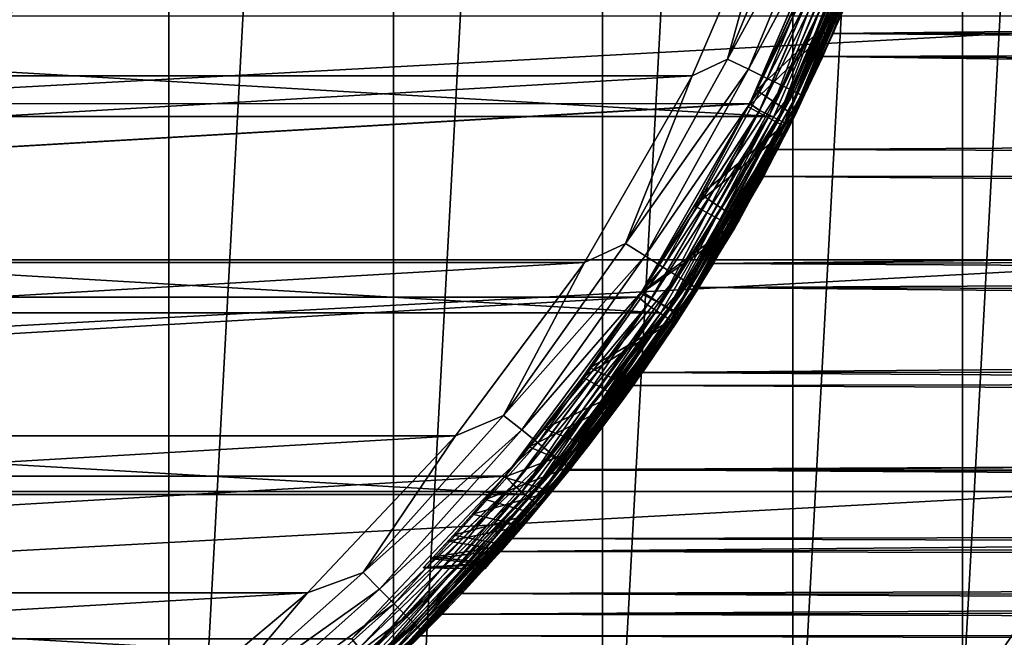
# Model space of a CAD drawing. Header units: metres. Extents: x -28 to 239, y -27 to 27.
# Tile 10 of 60: x 10.78 to 21.56, y -15.25 to -8.49. Entities that reach past the tile are written whole.
import ezdxf

# ---------------------------------------------------------------- set-up
doc = ezdxf.new("R2010")
doc.units = ezdxf.units.M
doc.layers.add('solid_10151053_XXX', color=7, linetype='CONTINUOUS')

msp = doc.modelspace()

# ---------------------------------------------------------------- linework, layer by layer
at = {"layer": 'solid_10151053_XXX'}
for points in [[(9.811584, 24.616718, -10.5), (12.416398, 23.411173, -10.5), (9.811584, -24.616718, -10.5)], [(12.416398, 23.411173, -10.5), (12.416398, -23.411173, -10.5), (9.811584, -24.616718, -10.5)], [(12.416398, 23.411173, -10.5), (14.875552, 21.930981, -10.5), (12.416398, -23.411173, -10.5)], [(14.875552, 21.930981, -10.5), (14.875552, -21.930981, -10.5), (12.416398, -23.411173, -10.5)], [(14.875552, 21.930981, -10.5), (17.160183, 20.193516, -10.5), (14.875552, -21.930981, -10.5)], [(17.160183, 20.193516, -10.5), (17.160183, -20.193516, -10.5), (14.875552, -21.930981, -10.5)], [(17.160183, 20.193516, -10.5), (19.243534, 18.219122, -10.5), (17.160183, -20.193516, -10.5)], [(19.243534, 18.219122, -10.5), (19.243534, -18.219122, -10.5), (17.160183, -20.193516, -10.5)], [(19.243534, 18.219122, -10.5), (21.101072, 16.031057, -10.5), (19.243534, -18.219122, -10.5)], [(21.101072, 16.031057, -10.5), (21.101072, -16.031057, -10.5), (19.243534, -18.219122, -10.5)], [(21.101072, 16.031057, -10.5), (22.711102, 13.654884, -10.5), (21.101072, -16.031057, -10.5)], [(22.711102, 13.654884, -10.5), (22.711102, -13.654884, -10.5), (21.101072, -16.031057, -10.5)], [(19.411633, -6.792424, 269.920227), (19.078379, -6.935801, 269.950012), (18.529066, -8.923128, 269.920227)], [(19.411633, -6.792424, 269.920227), (18.529066, -8.923128, 269.920227), (19.651358, -6.876307, 269.831635)], [(18.529066, -8.923128, 269.920227), (18.757893, -9.033325, 269.831635), (19.651358, -6.876307, 269.831635)], [(19.651358, -6.876307, 269.831635), (18.757893, -9.033325, 269.831635), (19.866438, -6.951567, 269.68869)], [(-19.078381, -6.935794, 269.950012), (-18.144127, -9.103864, 269.950012), (19.078379, -6.935801, 269.950012)], [(-18.144127, -9.103864, 269.950012), (18.144125, -9.103869, 269.950012), (19.078379, -6.935801, 269.950012)], [(18.529066, -8.923128, 269.920227), (19.078379, -6.935801, 269.950012), (18.144125, -9.103869, 269.950012)], [(18.757893, -9.033325, 269.831635), (18.963192, -9.132193, 269.68869), (19.866438, -6.951567, 269.68869)], [(19.866438, -6.951567, 269.68869), (18.963192, -9.132193, 269.68869), (20.046064, -7.014421, 269.498596)], [(18.963192, -9.132193, 269.68869), (19.134653, -9.214763, 269.498596), (20.046064, -7.014421, 269.498596)], [(20.046064, -7.014421, 269.498596), (19.134653, -9.214763, 269.498596), (20.181213, -7.061712, 269.270905)], [(19.134653, -9.214763, 269.498596), (19.263657, -9.276888, 269.270905), (20.181213, -7.061712, 269.270905)], [(20.16305, -7.055357, 213.259796), (19.246321, -9.268539, 213.259796), (20.018496, -7.276653, 213.25)], [(19.296598, -9.292751, 213.288239), (19.246321, -9.268539, 213.259796), (20.16305, -7.055357, 213.259796)], [(20.181213, -7.061712, 269.270905), (19.263657, -9.276888, 269.270905), (20.265093, -7.091063, 269.017029)], [(19.263657, -9.276888, 269.270905), (19.343723, -9.315446, 269.017029), (20.265093, -7.091063, 269.017029)], [(20.215723, -7.073787, 213.288239), (19.296598, -9.292751, 213.288239), (20.16305, -7.055357, 213.259796)], [(19.336483, -9.311959, 213.33255), (19.296598, -9.292751, 213.288239), (20.215723, -7.073787, 213.288239)], [(20.257507, -7.088408, 213.33255), (19.336483, -9.311959, 213.33255), (20.215723, -7.073787, 213.288239)], [(19.362064, -9.324279, 213.388382), (19.336483, -9.311959, 213.33255), (20.257507, -7.088408, 213.33255)], [(20.265093, -7.091063, 269.017029), (19.343723, -9.315446, 269.017029), (20.20339, -7.353437, 268.75)], [(20.284307, -7.097786, 213.388382), (19.362064, -9.324279, 213.388382), (20.257507, -7.088408, 213.33255)], [(20.284307, -7.097786, 213.388382), (20.203392, -7.353433, 213.449997), (19.362064, -9.324279, 213.388382)], [(19.740036, -7.164536, 0.8), (-18.774002, -9.409402, 0.8), (-19.740068, -7.164449, 0.8)], [(-19.740038, -7.164533, 212.800003), (-18.773975, -9.409454, 212.800003), (19.740046, -7.164513, 212.800003)], [(19.740036, -7.164536, 0.8), (18.773973, -9.40946, 0.8), (-18.774002, -9.409402, 0.8)], [(-18.773975, -9.409454, 212.800003), (18.773983, -9.409441, 212.800003), (19.740046, -7.164513, 212.800003)], [(19.854675, -7.226511, 0.816902), (18.773973, -9.40946, 0.8), (19.740036, -7.164536, 0.8)], [(19.85515, -7.226684, 212.782959), (19.740046, -7.164513, 212.800003), (18.773983, -9.409441, 212.800003)], [(20.018496, -7.276653, 213.25), (19.038298, -9.551593, 213.25), (-20.018488, -7.276675, 213.25)], [(19.038298, -9.551593, 213.25), (-19.038286, -9.551613, 213.25), (-20.018488, -7.276675, 213.25)], [(19.854675, -7.226511, 0.816902), (18.881477, -9.482635, 0.816902), (18.773973, -9.40946, 0.8)], [(19.85515, -7.226684, 212.782959), (18.773983, -9.409441, 212.800003), (18.881929, -9.482862, 212.782959)], [(18.989389, -9.53683, 0.866791), (18.881477, -9.482635, 0.816902), (19.854675, -7.226511, 0.816902)], [(19.85515, -7.226684, 212.782959), (18.881929, -9.482862, 212.782959), (19.968575, -7.267967, 212.732941)], [(18.881929, -9.482862, 212.782959), (18.989796, -9.537033, 212.732941), (19.968575, -7.267967, 212.732941)], [(19.968149, -7.267812, 0.866791), (18.989389, -9.53683, 0.866791), (19.854675, -7.226511, 0.816902)], [(19.082067, -9.583374, 0.946262), (18.989389, -9.53683, 0.866791), (19.968149, -7.267812, 0.866791)], [(19.968575, -7.267967, 212.732941), (18.989796, -9.537033, 212.732941), (20.06595, -7.303409, 212.653366)], [(18.989796, -9.537033, 212.732941), (19.082397, -9.58354, 212.653366), (20.06595, -7.303409, 212.653366)], [(19.246321, -9.268539, 213.259796), (19.038298, -9.551593, 213.25), (20.018496, -7.276653, 213.25)], [(20.065603, -7.303282, 0.946262), (19.082067, -9.583374, 0.946262), (19.968149, -7.267812, 0.866791)], [(19.153181, -9.619089, 1.049887), (19.082067, -9.583374, 0.946262), (20.065603, -7.303282, 0.946262)], [(20.06595, -7.303409, 212.653366), (19.082397, -9.58354, 212.653366), (20.140629, -7.330589, 212.549667)], [(20.140383, -7.3305, 1.049887), (19.153181, -9.619089, 1.049887), (20.065603, -7.303282, 0.946262)], [(19.082397, -9.58354, 212.653366), (19.153416, -9.619206, 212.549667), (20.140629, -7.330589, 212.549667)], [(19.197876, -9.641536, 1.170591), (19.153181, -9.619089, 1.049887), (20.140383, -7.3305, 1.049887)], [(20.140629, -7.330589, 212.549667), (19.153416, -9.619206, 212.549667), (20.18751, -7.347652, 212.428909)], [(19.153416, -9.619206, 212.549667), (19.197998, -9.641597, 212.428909), (20.18751, -7.347652, 212.428909)], [(20.187382, -7.347606, 1.170591), (19.197876, -9.641536, 1.170591), (20.140383, -7.3305, 1.049887)], [(20.187382, -7.347606, 1.170591), (19.213102, -9.649181, 1.3), (19.197876, -9.641536, 1.170591)], [(20.18751, -7.347652, 212.428909), (19.197998, -9.641597, 212.428909), (20.203392, -7.353432, 212.300003)], [(19.197998, -9.641597, 212.428909), (19.213102, -9.649181, 212.300003), (20.203392, -7.353432, 212.300003)], [(20.203392, -7.353433, 213.449997), (20.20339, -7.353437, 268.75), (19.213099, -9.649188, 268.75)], [(19.213102, -9.649182, 213.449997), (20.203392, -7.353433, 213.449997), (19.213099, -9.649188, 268.75)], [(19.343723, -9.315446, 269.017029), (19.213099, -9.649188, 268.75), (20.20339, -7.353437, 268.75)], [(20.187382, -7.347606, 1.170591), (20.203392, -7.353432, 1.3), (19.213102, -9.649181, 1.3)], [(20.203392, -7.353432, 212.300003), (19.213102, -9.649181, 212.300003), (20.199774, -7.363362, 152.943359)], [(19.213102, -9.649181, 1.3), (20.203392, -7.353432, 1.3), (19.574171, -8.893919, 123.44516)], [(19.362064, -9.324279, 213.388382), (20.203392, -7.353433, 213.449997), (19.213102, -9.649182, 213.449997)], [(19.213102, -9.649181, 212.300003), (19.687235, -8.640764, 151.970612), (20.199774, -7.363362, 152.943359)], [(20.203392, -7.353432, 1.3), (20.148542, -7.502414, 122.76915), (19.574171, -8.893919, 123.44516)], [(104.114944, -7.708059, 183.290115), (20.199774, -7.363362, 152.943359), (19.687235, -8.640764, 151.970612)], [(113.530807, -8.573229, 157.420242), (19.574171, -8.893919, 123.44516), (20.148542, -7.502414, 122.76915)], [(113.705811, -7.708059, 156.939438), (113.530807, -8.573229, 157.420242), (20.148542, -7.502414, 122.76915)], [(104.28994, -8.573229, 182.809311), (104.114944, -7.708059, 183.290115), (19.687235, -8.640764, 151.970612)], [(18.846992, -9.262264, 149.206543), (19.380978, -8.085638, 150.337494), (19.810862, -8.353317, 150.297943)], [(19.310678, -8.252042, 124.815147), (19.380978, -8.085638, 150.337494), (18.846992, -9.262264, 149.206543)], [(19.310678, -8.252042, 124.815147), (18.756317, -9.444549, 125.592979), (19.759642, -8.474035, 125.145355)], [(19.310678, -8.252042, 124.815147), (18.846992, -9.262264, 149.206543), (18.756317, -9.444549, 125.592979)], [(18.846992, -9.262264, 149.206543), (19.810862, -8.353317, 150.297943), (19.265926, -9.543355, 149.104172)], [(19.810862, -8.353317, 150.297943), (19.759642, -8.474035, 125.145355), (19.265926, -9.543355, 149.104172)], [(-25.115917, -8.452258), (-24.054819, -11.118259), (25.115917, -8.452258)], [(-24.054819, -11.118259), (24.054819, -11.118259), (25.115917, -8.452258)], [(18.756317, -9.444549, 125.592979), (19.197346, -9.680327, 125.973648), (19.759642, -8.474035, 125.145355)], [(19.265926, -9.543355, 149.104172), (19.759642, -8.474035, 125.145355), (19.197346, -9.680327, 125.973648)], [(113.530807, -8.573229, 157.420242), (113.337578, -9.404564, 157.951141), (19.574171, -8.893919, 123.44516)], [(104.48317, -9.404564, 182.278412), (104.28994, -8.573229, 182.809311), (19.687235, -8.640764, 151.970612)], [(19.213102, -9.649181, 212.300003), (19.078583, -9.912501, 150.784271), (19.687235, -8.640764, 151.970612)], [(104.48317, -9.404564, 182.278412), (19.687235, -8.640764, 151.970612), (19.078583, -9.912501, 150.784271)], [(18.529066, -8.923128, 269.920227), (18.144125, -9.103869, 269.950012), (17.413486, -10.941619, 269.920227)], [(18.529066, -8.923128, 269.920227), (17.413486, -10.941619, 269.920227), (18.757893, -9.033325, 269.831635)], [(19.213102, -9.649181, 1.3), (19.574171, -8.893919, 123.44516), (18.921965, -10.208295, 124.250664)], [(113.126869, -10.198784, 158.530045), (18.921965, -10.208295, 124.250664), (19.574171, -8.893919, 123.44516)], [(113.337578, -9.404564, 157.951141), (113.126869, -10.198784, 158.530045), (19.574171, -8.893919, 123.44516)], [(17.413486, -10.941619, 269.920227), (17.628534, -11.076743, 269.831635), (18.757893, -9.033325, 269.831635)], [(18.757893, -9.033325, 269.831635), (17.628534, -11.076743, 269.831635), (18.963192, -9.132193, 269.68869)], [(-18.144127, -9.103864, 269.950012), (-16.964012, -11.14953, 269.950012), (18.144125, -9.103869, 269.950012)], [(-16.964012, -11.14953, 269.950012), (16.964006, -11.149537, 269.950012), (18.144125, -9.103869, 269.950012)], [(17.413486, -10.941619, 269.920227), (18.144125, -9.103869, 269.950012), (16.964006, -11.149537, 269.950012)], [(17.628534, -11.076743, 269.831635), (17.821474, -11.197975, 269.68869), (18.963192, -9.132193, 269.68869)], [(18.963192, -9.132193, 269.68869), (17.821474, -11.197975, 269.68869), (19.134653, -9.214763, 269.498596)], [(17.821474, -11.197975, 269.68869), (17.982611, -11.299224, 269.498596), (19.134653, -9.214763, 269.498596)], [(19.134653, -9.214763, 269.498596), (17.982611, -11.299224, 269.498596), (19.263657, -9.276888, 269.270905)], [(18.242147, -10.40278, 147.863602), (18.846992, -9.262264, 149.206543), (19.265926, -9.543355, 149.104172)], [(18.756317, -9.444549, 125.592979), (18.846992, -9.262264, 149.206543), (18.242147, -10.40278, 147.863602)], [(17.982611, -11.299224, 269.498596), (18.103849, -11.375402, 269.270905), (19.263657, -9.276888, 269.270905)], [(19.246321, -9.268539, 213.259796), (18.087555, -11.365165, 213.259796), (19.038298, -9.551593, 213.25)], [(18.134808, -11.394855, 213.288239), (18.087555, -11.365165, 213.259796), (19.246321, -9.268539, 213.259796)], [(19.263657, -9.276888, 269.270905), (18.103849, -11.375402, 269.270905), (19.343723, -9.315446, 269.017029)], [(18.103849, -11.375402, 269.270905), (18.179096, -11.422683, 269.017029), (19.343723, -9.315446, 269.017029)], [(19.296598, -9.292751, 213.288239), (18.134808, -11.394855, 213.288239), (19.246321, -9.268539, 213.259796)], [(18.172291, -11.418407, 213.33255), (18.134808, -11.394855, 213.288239), (19.296598, -9.292751, 213.288239)], [(19.336483, -9.311959, 213.33255), (18.172291, -11.418407, 213.33255), (19.296598, -9.292751, 213.288239)], [(18.196331, -11.433513, 213.388382), (18.172291, -11.418407, 213.33255), (19.336483, -9.311959, 213.33255)], [(19.343723, -9.315446, 269.017029), (18.179096, -11.422683, 269.017029), (19.213099, -9.649188, 268.75)], [(19.362064, -9.324279, 213.388382), (18.196331, -11.433513, 213.388382), (19.336483, -9.311959, 213.33255)], [(19.362064, -9.324279, 213.388382), (19.213102, -9.649182, 213.449997), (18.196331, -11.433513, 213.388382)], [(18.773973, -9.40946, 0.8), (-17.554308, -11.525895, 0.8), (-18.774002, -9.409402, 0.8)], [(-18.773975, -9.409454, 212.800003), (-17.554279, -11.52594, 212.800003), (18.773983, -9.409441, 212.800003)], [(18.773973, -9.40946, 0.8), (17.554274, -11.525948, 0.8), (-17.554308, -11.525895, 0.8)], [(-17.554279, -11.52594, 212.800003), (17.554287, -11.525928, 212.800003), (18.773983, -9.409441, 212.800003)], [(18.881477, -9.482635, 0.816902), (17.554274, -11.525948, 0.8), (18.773973, -9.40946, 0.8)], [(18.881929, -9.482862, 212.782959), (18.773983, -9.409441, 212.800003), (17.554287, -11.525928, 212.800003)], [(18.756317, -9.444549, 125.592979), (18.16972, -10.529174, 126.47879), (19.197346, -9.680327, 125.973648)], [(18.756317, -9.444549, 125.592979), (18.242147, -10.40278, 147.863602), (18.16972, -10.529174, 126.47879)], [(104.693878, -10.198784, 181.699509), (104.48317, -9.404564, 182.278412), (19.078583, -9.912501, 150.784271)], [(19.038298, -9.551593, 213.25), (17.800077, -11.698159, 213.25), (-19.038286, -9.551613, 213.25)], [(17.800077, -11.698159, 213.25), (-17.800064, -11.698181, 213.25), (-19.038286, -9.551613, 213.25)], [(18.881477, -9.482635, 0.816902), (17.652941, -11.610522, 0.816902), (17.554274, -11.525948, 0.8)], [(18.881929, -9.482862, 212.782959), (17.554287, -11.525928, 212.800003), (17.653364, -11.6108, 212.782959)], [(17.753832, -11.676879, 0.866791), (17.652941, -11.610522, 0.816902), (18.881477, -9.482635, 0.816902)], [(18.881929, -9.482862, 212.782959), (17.653364, -11.6108, 212.782959), (18.989796, -9.537033, 212.732941)], [(17.653364, -11.6108, 212.782959), (17.754211, -11.677128, 212.732941), (18.989796, -9.537033, 212.732941)], [(18.989389, -9.53683, 0.866791), (17.753832, -11.676879, 0.866791), (18.881477, -9.482635, 0.816902)], [(17.840479, -11.733868, 0.946262), (17.753832, -11.676879, 0.866791), (18.989389, -9.53683, 0.866791)], [(18.989796, -9.537033, 212.732941), (17.754211, -11.677128, 212.732941), (19.082397, -9.58354, 212.653366)], [(17.754211, -11.677128, 212.732941), (17.840788, -11.734071, 212.653366), (19.082397, -9.58354, 212.653366)], [(18.087555, -11.365165, 213.259796), (17.800077, -11.698159, 213.25), (19.038298, -9.551593, 213.25)], [(19.082067, -9.583374, 0.946262), (17.840479, -11.733868, 0.946262), (18.989389, -9.53683, 0.866791)], [(17.906965, -11.777596, 1.049887), (17.840479, -11.733868, 0.946262), (19.082067, -9.583374, 0.946262)], [(19.082397, -9.58354, 212.653366), (17.840788, -11.734071, 212.653366), (19.153416, -9.619206, 212.549667)], [(19.153181, -9.619089, 1.049887), (17.906965, -11.777596, 1.049887), (19.082067, -9.583374, 0.946262)], [(18.242147, -10.40278, 147.863602), (19.265926, -9.543355, 149.104172), (18.657906, -10.683012, 147.69902)], [(19.265926, -9.543355, 149.104172), (19.197346, -9.680327, 125.973648), (18.657906, -10.683012, 147.69902)], [(17.840788, -11.734071, 212.653366), (17.907185, -11.77774, 212.549667), (19.153416, -9.619206, 212.549667)], [(17.948753, -11.805081, 1.170591), (17.906965, -11.777596, 1.049887), (19.153181, -9.619089, 1.049887)], [(19.153416, -9.619206, 212.549667), (17.907185, -11.77774, 212.549667), (19.197998, -9.641597, 212.428909)], [(17.907185, -11.77774, 212.549667), (17.948866, -11.805156, 212.428909), (19.197998, -9.641597, 212.428909)], [(19.197876, -9.641536, 1.170591), (17.948753, -11.805081, 1.170591), (19.153181, -9.619089, 1.049887)], [(19.197876, -9.641536, 1.170591), (17.962988, -11.814443, 1.3), (17.948753, -11.805081, 1.170591)], [(19.197998, -9.641597, 212.428909), (17.948866, -11.805156, 212.428909), (19.213102, -9.649181, 212.300003)], [(17.948866, -11.805156, 212.428909), (17.962988, -11.814443, 212.300003), (19.213102, -9.649181, 212.300003)], [(19.213102, -9.649182, 213.449997), (19.213099, -9.649188, 268.75), (17.962984, -11.814449, 268.75)], [(17.962988, -11.814443, 213.449997), (19.213102, -9.649182, 213.449997), (17.962984, -11.814449, 268.75)], [(18.179096, -11.422683, 269.017029), (17.962984, -11.814449, 268.75), (19.213099, -9.649188, 268.75)], [(19.197876, -9.641536, 1.170591), (19.213102, -9.649181, 1.3), (17.962988, -11.814443, 1.3)], [(19.213102, -9.649181, 212.300003), (17.962988, -11.814443, 212.300003), (19.078583, -9.912501, 150.784271)], [(17.962988, -11.814443, 1.3), (19.213102, -9.649181, 1.3), (18.216208, -11.42015, 125.179344)], [(18.196331, -11.433513, 213.388382), (19.213102, -9.649182, 213.449997), (17.962988, -11.814443, 213.449997)], [(18.16972, -10.529174, 126.47879), (18.609762, -10.767085, 126.91291), (19.197346, -9.680327, 125.973648)], [(19.213102, -9.649181, 1.3), (18.921965, -10.208295, 124.250664), (18.216208, -11.42015, 125.179344)], [(18.657906, -10.683012, 147.69902), (19.197346, -9.680327, 125.973648), (18.609762, -10.767085, 126.91291)], [(17.962988, -11.814443, 212.300003), (18.376427, -11.160509, 149.363754), (19.078583, -9.912501, 150.784271)], [(104.693878, -10.198784, 181.699509), (19.078583, -9.912501, 150.784271), (18.376427, -11.160509, 149.363754)], [(112.899529, -10.952754, 159.154678), (18.216208, -11.42015, 125.179344), (18.921965, -10.208295, 124.250664)], [(104.921227, -10.952754, 181.074875), (104.693878, -10.198784, 181.699509), (18.376427, -11.160509, 149.363754)], [(113.126869, -10.198784, 158.530045), (112.899529, -10.952754, 159.154678), (18.921965, -10.208295, 124.250664)], [(17.593527, -11.466222, 146.323349), (18.242147, -10.40278, 147.863602), (18.657906, -10.683012, 147.69902)], [(18.16972, -10.529174, 126.47879), (18.242147, -10.40278, 147.863602), (17.593527, -11.466222, 146.323349)], [(18.16972, -10.529174, 126.47879), (17.580235, -11.48619, 127.45565), (18.609762, -10.767085, 126.91291)], [(18.16972, -10.529174, 126.47879), (17.593527, -11.466222, 146.323349), (17.580235, -11.48619, 127.45565)], [(17.580235, -11.48619, 127.45565), (18.027899, -11.715068, 127.943474), (18.609762, -10.767085, 126.91291)], [(17.593527, -11.466222, 146.323349), (18.657906, -10.683012, 147.69902), (18.012339, -11.739278, 146.087952)], [(18.657906, -10.683012, 147.69902), (18.027899, -11.715068, 127.943474), (18.012339, -11.739278, 146.087952)], [(18.657906, -10.683012, 147.69902), (18.609762, -10.767085, 126.91291), (18.027899, -11.715068, 127.943474)], [(17.413486, -10.941619, 269.920227), (16.964006, -11.149537, 269.950012), (16.078922, -12.822512, 269.920227)], [(17.413486, -10.941619, 269.920227), (16.078922, -12.822512, 269.920227), (17.628534, -11.076743, 269.831635)], [(112.899529, -10.952754, 159.154678), (112.656441, -11.663498, 159.822556), (18.216208, -11.42015, 125.179344)], [(105.164314, -11.663498, 180.406998), (104.921227, -10.952754, 181.074875), (18.376427, -11.160509, 149.363754)], [(16.078922, -12.822512, 269.920227), (16.277489, -12.980865, 269.831635), (17.628534, -11.076743, 269.831635)], [(17.628534, -11.076743, 269.831635), (16.277489, -12.980865, 269.831635), (17.821474, -11.197975, 269.68869)], [(-24.054819, -11.118259), (-22.711102, -13.654884), (24.054819, -11.118259)], [(-22.711102, -13.654884), (22.711102, -13.654884), (24.054819, -11.118259)], [(-16.964012, -11.14953, 269.950012), (-15.554481, -13.044076, 269.950012), (16.964006, -11.149537, 269.950012)], [(-15.554481, -13.044076, 269.950012), (15.554476, -13.044082, 269.950012), (16.964006, -11.149537, 269.950012)], [(16.078922, -12.822512, 269.920227), (16.964006, -11.149537, 269.950012), (15.554476, -13.044082, 269.950012)], [(16.277489, -12.980865, 269.831635), (16.455643, -13.122936, 269.68869), (17.821474, -11.197975, 269.68869)], [(17.821474, -11.197975, 269.68869), (16.455643, -13.122936, 269.68869), (17.982611, -11.299224, 269.498596)], [(17.962988, -11.814443, 212.300003), (17.598583, -12.350702, 147.70433), (18.376427, -11.160509, 149.363754)], [(105.164314, -11.663498, 180.406998), (18.376427, -11.160509, 149.363754), (17.598583, -12.350702, 147.70433)], [(16.455643, -13.122936, 269.68869), (16.604429, -13.24159, 269.498596), (17.982611, -11.299224, 269.498596)], [(17.982611, -11.299224, 269.498596), (16.604429, -13.24159, 269.498596), (18.103849, -11.375402, 269.270905)], [(16.604429, -13.24159, 269.498596), (16.716375, -13.330864, 269.270905), (18.103849, -11.375402, 269.270905)], [(18.087555, -11.365165, 213.259796), (16.70133, -13.318867, 213.259796), (17.800077, -11.698159, 213.25)], [(16.744961, -13.35366, 213.288239), (16.70133, -13.318867, 213.259796), (18.087555, -11.365165, 213.259796)], [(18.103849, -11.375402, 269.270905), (16.716375, -13.330864, 269.270905), (18.179096, -11.422683, 269.017029)], [(18.134808, -11.394855, 213.288239), (16.744961, -13.35366, 213.288239), (18.087555, -11.365165, 213.259796)], [(16.779572, -13.381262, 213.33255), (16.744961, -13.35366, 213.288239), (18.134808, -11.394855, 213.288239)], [(18.172291, -11.418407, 213.33255), (16.779572, -13.381262, 213.33255), (18.134808, -11.394855, 213.288239)], [(16.801769, -13.398964, 213.388382), (16.779572, -13.381262, 213.33255), (18.172291, -11.418407, 213.33255)], [(18.196331, -11.433513, 213.388382), (16.801769, -13.398964, 213.388382), (18.172291, -11.418407, 213.33255)], [(17.962988, -11.814443, 1.3), (18.216208, -11.42015, 125.179344), (17.496668, -12.494664, 126.20739)], [(112.398567, -12.328212, 160.531052), (17.496668, -12.494664, 126.20739), (18.216208, -11.42015, 125.179344)], [(112.656441, -11.663498, 159.822556), (112.398567, -12.328212, 160.531052), (18.216208, -11.42015, 125.179344)], [(17.554274, -11.525948, 0.8), (-16.096115, -13.487576, 0.8), (-17.554308, -11.525895, 0.8)], [(-17.554279, -11.52594, 212.800003), (-16.096073, -13.487626, 212.800003), (17.554287, -11.525928, 212.800003)], [(17.554274, -11.525948, 0.8), (16.096066, -13.487636, 0.8), (-16.096115, -13.487576, 0.8)], [(-16.096073, -13.487626, 212.800003), (16.096085, -13.487613, 212.800003), (17.554287, -11.525928, 212.800003)], [(17.652941, -11.610522, 0.816902), (16.096066, -13.487636, 0.8), (17.554274, -11.525948, 0.8)], [(17.653364, -11.6108, 212.782959), (17.554287, -11.525928, 212.800003), (16.096085, -13.487613, 212.800003)], [(16.716375, -13.330864, 269.270905), (16.785854, -13.386272, 269.017029), (18.179096, -11.422683, 269.017029)], [(18.179096, -11.422683, 269.017029), (16.785854, -13.386272, 269.017029), (17.962984, -11.814449, 268.75)], [(18.196331, -11.433513, 213.388382), (17.962988, -11.814443, 213.449997), (16.801769, -13.398964, 213.388382)], [(16.945808, -12.402977, 144.635529), (17.593527, -11.466222, 146.323349), (18.012339, -11.739278, 146.087952)], [(17.580235, -11.48619, 127.45565), (17.593527, -11.466222, 146.323349), (16.945808, -12.402977, 144.635529)], [(17.580235, -11.48619, 127.45565), (16.945808, -12.402977, 144.635529), (17.02153, -12.299203, 128.497284)], [(17.580235, -11.48619, 127.45565), (17.02153, -12.299203, 128.497284), (18.027899, -11.715068, 127.943474)], [(17.652941, -11.610522, 0.816902), (16.185678, -13.581397, 0.816902), (16.096066, -13.487636, 0.8)], [(17.653364, -11.6108, 212.782959), (16.096085, -13.487613, 212.800003), (16.186068, -13.581722, 212.782959)], [(16.278183, -13.659019, 0.866791), (16.185678, -13.581397, 0.816902), (17.652941, -11.610522, 0.816902)], [(17.653364, -11.6108, 212.782959), (16.186068, -13.581722, 212.782959), (17.754211, -11.677128, 212.732941)], [(17.753832, -11.676879, 0.866791), (16.278183, -13.659019, 0.866791), (17.652941, -11.610522, 0.816902)], [(17.800077, -11.698159, 213.25), (16.321114, -13.686161, 213.25), (-17.800064, -11.698181, 213.25)], [(16.321114, -13.686161, 213.25), (-16.321098, -13.68618, 213.25), (-17.800064, -11.698181, 213.25)], [(16.186068, -13.581722, 212.782959), (16.278532, -13.659309, 212.732941), (17.754211, -11.677128, 212.732941)], [(16.35763, -13.72568, 0.946262), (16.278183, -13.659019, 0.866791), (17.753832, -11.676879, 0.866791)], [(17.754211, -11.677128, 212.732941), (16.278532, -13.659309, 212.732941), (17.840788, -11.734071, 212.653366)], [(16.278532, -13.659309, 212.732941), (16.357912, -13.725919, 212.653366), (17.840788, -11.734071, 212.653366)], [(16.70133, -13.318867, 213.259796), (16.321114, -13.686161, 213.25), (17.800077, -11.698159, 213.25)], [(17.840479, -11.733868, 0.946262), (16.35763, -13.72568, 0.946262), (17.753832, -11.676879, 0.866791)], [(16.418591, -13.776833, 1.049887), (16.35763, -13.72568, 0.946262), (17.840479, -11.733868, 0.946262)], [(17.840788, -11.734071, 212.653366), (16.357912, -13.725919, 212.653366), (17.907185, -11.77774, 212.549667)], [(17.906965, -11.777596, 1.049887), (16.418591, -13.776833, 1.049887), (17.840479, -11.733868, 0.946262)], [(16.945808, -12.402977, 144.635529), (18.012339, -11.739278, 146.087952), (17.384275, -12.650345, 144.343323)], [(17.02153, -12.299203, 128.497284), (17.485872, -12.509842, 129.036743), (18.027899, -11.715068, 127.943474)], [(18.012339, -11.739278, 146.087952), (17.485872, -12.509842, 129.036743), (17.384275, -12.650345, 144.343323)], [(18.012339, -11.739278, 146.087952), (18.027899, -11.715068, 127.943474), (17.485872, -12.509842, 129.036743)], [(105.422188, -12.328212, 179.698502), (105.164314, -11.663498, 180.406998), (17.598583, -12.350702, 147.70433)], [(16.357912, -13.725919, 212.653366), (16.418791, -13.777001, 212.549667), (17.907185, -11.77774, 212.549667)], [(16.456903, -13.808983, 1.170591), (16.418591, -13.776833, 1.049887), (17.906965, -11.777596, 1.049887)], [(17.907185, -11.77774, 212.549667), (16.418791, -13.777001, 212.549667), (17.948866, -11.805156, 212.428909)], [(16.418791, -13.777001, 212.549667), (16.457008, -13.80907, 212.428909), (17.948866, -11.805156, 212.428909)], [(17.948753, -11.805081, 1.170591), (16.456903, -13.808983, 1.170591), (17.906965, -11.777596, 1.049887)], [(17.948753, -11.805081, 1.170591), (16.469955, -13.819933, 1.3), (16.456903, -13.808983, 1.170591)], [(17.948866, -11.805156, 212.428909), (16.457008, -13.80907, 212.428909), (17.962988, -11.814443, 212.300003)], [(16.457008, -13.80907, 212.428909), (16.469955, -13.819933, 212.300003), (17.962988, -11.814443, 212.300003)], [(17.962988, -11.814443, 213.449997), (17.962984, -11.814449, 268.75), (16.469952, -13.819939, 268.75)], [(16.469955, -13.819933, 213.449997), (17.962988, -11.814443, 213.449997), (16.469952, -13.819939, 268.75)], [(16.785854, -13.386272, 269.017029), (16.469952, -13.819939, 268.75), (17.962984, -11.814449, 268.75)], [(17.948753, -11.805081, 1.170591), (17.962988, -11.814443, 1.3), (16.469955, -13.819933, 1.3)], [(17.962988, -11.814443, 212.300003), (16.469955, -13.819933, 212.300003), (17.598583, -12.350702, 147.70433)], [(16.469955, -13.819933, 1.3), (17.962988, -11.814443, 1.3), (16.803162, -13.412821, 127.307335)], [(16.801769, -13.398964, 213.388382), (17.962988, -11.814443, 213.449997), (16.469955, -13.819933, 213.449997)], [(17.962988, -11.814443, 1.3), (17.496668, -12.494664, 126.20739), (16.803162, -13.412821, 127.307335)], [(16.469955, -13.819933, 212.300003), (16.796267, -13.421453, 145.856766), (17.598583, -12.350702, 147.70433)], [(17.02153, -12.299203, 128.497284), (16.518005, -12.967461, 129.582245), (17.485872, -12.509842, 129.036743)], [(17.02153, -12.299203, 128.497284), (16.945808, -12.402977, 144.635529), (16.518005, -12.967461, 129.582245)], [(105.693825, -12.944272, 178.952179), (17.598583, -12.350702, 147.70433), (16.796267, -13.421453, 145.856766)], [(112.398567, -12.328212, 160.531052), (112.126923, -12.944272, 161.277374), (17.496668, -12.494664, 126.20739)], [(105.693825, -12.944272, 178.952179), (105.422188, -12.328212, 179.698502), (17.598583, -12.350702, 147.70433)], [(16.359428, -13.167136, 142.891312), (16.945808, -12.402977, 144.635529), (17.384275, -12.650345, 144.343323)], [(16.518005, -12.967461, 129.582245), (16.945808, -12.402977, 144.635529), (16.359428, -13.167136, 142.891312)], [(112.126923, -12.944272, 161.277374), (16.803162, -13.412821, 127.307335), (17.496668, -12.494664, 126.20739)], [(16.518005, -12.967461, 129.582245), (17.007513, -13.152703, 130.169342), (17.485872, -12.509842, 129.036743)], [(17.384275, -12.650345, 144.343323), (17.485872, -12.509842, 129.036743), (17.007513, -13.152703, 130.169342)], [(16.359428, -13.167136, 142.891312), (17.384275, -12.650345, 144.343323), (16.837173, -13.370295, 142.574158)], [(17.384275, -12.650345, 144.343323), (17.007513, -13.152703, 130.169342), (16.837173, -13.370295, 142.574158)], [(16.078922, -12.822512, 269.920227), (15.554476, -13.044082, 269.950012), (14.542154, -14.542154, 269.920227)], [(16.078922, -12.822512, 269.920227), (14.542154, -14.542154, 269.920227), (16.277489, -12.980865, 269.831635)], [(14.542154, -14.542154, 269.920227), (14.721744, -14.721744, 269.831635), (16.277489, -12.980865, 269.831635)], [(16.277489, -12.980865, 269.831635), (14.721744, -14.721744, 269.831635), (16.455643, -13.122936, 269.68869)], [(16.518005, -12.967461, 129.582245), (16.087463, -13.497925, 130.693268), (17.007513, -13.152703, 130.169342)], [(16.518005, -12.967461, 129.582245), (16.359428, -13.167136, 142.891312), (16.087463, -13.497925, 130.693268)], [(105.978157, -13.509247, 178.170975), (105.693825, -12.944272, 178.952179), (16.796267, -13.421453, 145.856766)], [(112.126923, -12.944272, 161.277374), (111.84259, -13.509247, 162.058578), (16.803162, -13.412821, 127.307335)], [(-15.554481, -13.044076, 269.950012), (-13.934443, -14.762154, 269.950012), (15.554476, -13.044082, 269.950012)], [(-13.934443, -14.762154, 269.950012), (13.934437, -14.762158, 269.950012), (15.554476, -13.044082, 269.950012)], [(14.542154, -14.542154, 269.920227), (15.554476, -13.044082, 269.950012), (13.934437, -14.762158, 269.950012)], [(14.721744, -14.721744, 269.831635), (14.88287, -14.88287, 269.68869), (16.455643, -13.122936, 269.68869)], [(16.455643, -13.122936, 269.68869), (14.88287, -14.88287, 269.68869), (16.604429, -13.24159, 269.498596)], [(14.88287, -14.88287, 269.68869), (15.017436, -15.017436, 269.498596), (16.604429, -13.24159, 269.498596)], [(16.604429, -13.24159, 269.498596), (15.017436, -15.017436, 269.498596), (16.716375, -13.330864, 269.270905)], [(15.880712, -13.740666, 141.182709), (16.359428, -13.167136, 142.891312), (16.837173, -13.370295, 142.574158)], [(16.087463, -13.497925, 130.693268), (16.359428, -13.167136, 142.891312), (15.880712, -13.740666, 141.182709)], [(16.087463, -13.497925, 130.693268), (16.605921, -13.656267, 131.331848), (17.007513, -13.152703, 130.169342)], [(16.837173, -13.370295, 142.574158), (17.007513, -13.152703, 130.169342), (16.605921, -13.656267, 131.331848)], [(15.017436, -15.017436, 269.498596), (15.118683, -15.118683, 269.270905), (16.716375, -13.330864, 269.270905)], [(16.70133, -13.318867, 213.259796), (15.105076, -15.105076, 213.259796), (16.321114, -13.686161, 213.25)], [(15.144536, -15.144536, 213.288239), (15.105076, -15.105076, 213.259796), (16.70133, -13.318867, 213.259796)], [(16.716375, -13.330864, 269.270905), (15.118683, -15.118683, 269.270905), (16.785854, -13.386272, 269.017029)], [(16.744961, -13.35366, 213.288239), (15.144536, -15.144536, 213.288239), (16.70133, -13.318867, 213.259796)], [(15.175838, -15.175838, 213.33255), (15.144536, -15.144536, 213.288239), (16.744961, -13.35366, 213.288239)], [(16.779572, -13.381262, 213.33255), (15.175838, -15.175838, 213.33255), (16.744961, -13.35366, 213.288239)], [(15.118683, -15.118683, 269.270905), (15.181521, -15.181521, 269.017029), (16.785854, -13.386272, 269.017029)], [(15.195915, -15.195915, 213.388382), (15.175838, -15.175838, 213.33255), (16.779572, -13.381262, 213.33255)], [(16.785854, -13.386272, 269.017029), (15.181521, -15.181521, 269.017029), (16.469952, -13.819939, 268.75)], [(16.801769, -13.398964, 213.388382), (15.195915, -15.195915, 213.388382), (16.779572, -13.381262, 213.33255)], [(16.801769, -13.398964, 213.388382), (16.469955, -13.819933, 213.449997), (15.195915, -15.195915, 213.388382)], [(15.880712, -13.740666, 141.182709), (16.837173, -13.370295, 142.574158), (16.406021, -13.895743, 140.85405)], [(16.469955, -13.819933, 212.300003), (16.043684, -14.312589, 143.924973), (16.796267, -13.421453, 145.856766)], [(105.978157, -13.509247, 178.170975), (16.796267, -13.421453, 145.856766), (16.043684, -14.312589, 143.924973)], [(16.469955, -13.819933, 1.3), (16.803162, -13.412821, 127.307335), (16.170233, -14.16946, 128.451797)], [(111.546684, -14.020906, 162.871567), (16.170233, -14.16946, 128.451797), (16.803162, -13.412821, 127.307335)], [(16.837173, -13.370295, 142.574158), (16.605921, -13.656267, 131.331848), (16.406021, -13.895743, 140.85405)], [(111.84259, -13.509247, 162.058578), (111.546684, -14.020906, 162.871567), (16.803162, -13.412821, 127.307335)], [(16.096066, -13.487636, 0.8), (-14.419954, -15.266453, 0.8), (-16.096115, -13.487576, 0.8)], [(-16.096073, -13.487626, 212.800003), (-14.419907, -15.266498, 212.800003), (16.096085, -13.487613, 212.800003)], [(16.096066, -13.487636, 0.8), (14.419897, -15.266507, 0.8), (-14.419954, -15.266453, 0.8)], [(-14.419907, -15.266498, 212.800003), (14.41992, -15.266485, 212.800003), (16.096085, -13.487613, 212.800003)], [(16.185678, -13.581397, 0.816902), (14.419897, -15.266507, 0.8), (16.096066, -13.487636, 0.8)], [(16.186068, -13.581722, 212.782959), (16.096085, -13.487613, 212.800003), (14.41992, -15.266485, 212.800003)], [(16.087463, -13.497925, 130.693268), (15.738058, -13.903712, 131.823273), (16.605921, -13.656267, 131.331848)], [(16.087463, -13.497925, 130.693268), (15.880712, -13.740666, 141.182709), (15.738058, -13.903712, 131.823273)], [(106.274063, -14.020906, 177.357986), (105.978157, -13.509247, 178.170975), (16.043684, -14.312589, 143.924973)], [(-22.711102, -13.654884), (-21.101072, -16.031057), (22.711102, -13.654884)], [(-21.101072, -16.031057), (21.101072, -16.031057), (22.711102, -13.654884)], [(16.185678, -13.581397, 0.816902), (14.499534, -15.368608, 0.816902), (14.419897, -15.266507, 0.8)], [(16.186068, -13.581722, 212.782959), (14.41992, -15.266485, 212.800003), (14.499881, -15.368976, 212.782959)], [(14.582401, -15.456443, 0.866791), (14.499534, -15.368608, 0.816902), (16.185678, -13.581397, 0.816902)], [(16.186068, -13.581722, 212.782959), (14.499881, -15.368976, 212.782959), (16.278532, -13.659309, 212.732941)], [(14.499881, -15.368976, 212.782959), (14.582712, -15.456773, 212.732941), (16.278532, -13.659309, 212.732941)], [(16.278183, -13.659019, 0.866791), (14.582401, -15.456443, 0.866791), (16.185678, -13.581397, 0.816902)], [(14.65357, -15.531878, 0.946262), (14.582401, -15.456443, 0.866791), (16.278183, -13.659019, 0.866791)], [(16.278532, -13.659309, 212.732941), (14.582712, -15.456773, 212.732941), (16.357912, -13.725919, 212.653366)], [(16.35763, -13.72568, 0.946262), (14.65357, -15.531878, 0.946262), (16.278183, -13.659019, 0.866791)], [(15.738058, -13.903712, 131.823273), (16.288595, -14.033221, 132.519516), (16.605921, -13.656267, 131.331848)], [(16.406021, -13.895743, 140.85405), (16.605921, -13.656267, 131.331848), (16.288595, -14.033221, 132.519516)], [(21.618973, -15.707104, -10.474928), (21.101072, -16.031057, -10.5), (22.711102, -13.654884, -10.5)], [(21.618088, -15.706461, -0.024823), (22.711102, -13.654884), (21.101072, -16.031057)], [(16.321114, -13.686161, 213.25), (14.621267, -15.488976, 213.25), (-16.321098, -13.68618, 213.25)], [(14.621267, -15.488976, 213.25), (-14.62125, -15.488993, 213.25), (-16.321098, -13.68618, 213.25)], [(14.582712, -15.456773, 212.732941), (14.653825, -15.532146, 212.653366), (16.357912, -13.725919, 212.653366)], [(15.105076, -15.105076, 213.259796), (14.621267, -15.488976, 213.25), (16.321114, -13.686161, 213.25)], [(14.70818, -15.589761, 1.049887), (14.65357, -15.531878, 0.946262), (16.35763, -13.72568, 0.946262)], [(16.357912, -13.725919, 212.653366), (14.653825, -15.532146, 212.653366), (16.418791, -13.777001, 212.549667)], [(14.653825, -15.532146, 212.653366), (14.708361, -15.589952, 212.549667), (16.418791, -13.777001, 212.549667)], [(16.418591, -13.776833, 1.049887), (14.70818, -15.589761, 1.049887), (16.35763, -13.72568, 0.946262)], [(14.742504, -15.626141, 1.170591), (14.70818, -15.589761, 1.049887), (16.418591, -13.776833, 1.049887)], [(16.418791, -13.777001, 212.549667), (14.708361, -15.589952, 212.549667), (16.457008, -13.80907, 212.428909)], [(16.456903, -13.808983, 1.170591), (14.742504, -15.626141, 1.170591), (16.418591, -13.776833, 1.049887)], [(15.531334, -14.134275, 139.57135), (15.880712, -13.740666, 141.182709), (16.406021, -13.895743, 140.85405)], [(15.738058, -13.903712, 131.823273), (15.880712, -13.740666, 141.182709), (15.531334, -14.134275, 139.57135)], [(14.708361, -15.589952, 212.549667), (14.742597, -15.62624, 212.428909), (16.457008, -13.80907, 212.428909)], [(16.456903, -13.808983, 1.170591), (14.754196, -15.638533, 1.3), (14.742504, -15.626141, 1.170591)], [(16.457008, -13.80907, 212.428909), (14.742597, -15.62624, 212.428909), (16.469955, -13.819933, 212.300003)], [(14.742597, -15.62624, 212.428909), (14.754196, -15.638533, 212.300003), (16.469955, -13.819933, 212.300003)], [(16.469955, -13.819933, 213.449997), (16.469952, -13.819939, 268.75), (14.754191, -15.638536, 268.75)], [(14.754196, -15.638533, 213.449997), (16.469955, -13.819933, 213.449997), (14.754191, -15.638536, 268.75)], [(15.181521, -15.181521, 269.017029), (14.754191, -15.638536, 268.75), (16.469952, -13.819939, 268.75)], [(16.456903, -13.808983, 1.170591), (16.469955, -13.819933, 1.3), (14.754196, -15.638533, 1.3)], [(16.469955, -13.819933, 212.300003), (14.754196, -15.638533, 212.300003), (16.043684, -14.312589, 143.924973)], [(14.754196, -15.638533, 1.3), (16.469955, -13.819933, 1.3), (14.820172, -15.576023, 131.975021)], [(15.195915, -15.195915, 213.388382), (16.469955, -13.819933, 213.449997), (14.754196, -15.638533, 213.449997)], [(16.469955, -13.819933, 1.3), (15.170905, -15.23462, 130.793152), (14.820172, -15.576023, 131.975021)], [(16.469955, -13.819933, 1.3), (15.621485, -14.772245, 129.619308), (15.170905, -15.23462, 130.793152)], [(15.531334, -14.134275, 139.57135), (16.406021, -13.895743, 140.85405), (16.106754, -14.241597, 139.237152)], [(16.469955, -13.819933, 1.3), (16.170233, -14.16946, 128.451797), (15.621485, -14.772245, 129.619308)], [(16.406021, -13.895743, 140.85405), (16.288595, -14.033221, 132.519516), (16.106754, -14.241597, 139.237152)], [(15.738058, -13.903712, 131.823273), (15.472716, -14.198409, 132.975464), (16.288595, -14.033221, 132.519516)], [(15.738058, -13.903712, 131.823273), (15.531334, -14.134275, 139.57135), (15.472716, -14.198409, 132.975464)], [(15.472716, -14.198409, 132.975464), (16.058567, -14.295869, 133.739395), (16.288595, -14.033221, 132.519516)], [(106.580376, -14.477233, 176.516403), (106.274063, -14.020906, 177.357986), (16.043684, -14.312589, 143.924973)], [(16.106754, -14.241597, 139.237152), (16.288595, -14.033221, 132.519516), (16.058567, -14.295869, 133.739395)], [(111.546684, -14.020906, 162.871567), (111.240379, -14.477233, 163.71315), (16.170233, -14.16946, 128.451797)], [(15.472716, -14.198409, 132.975464), (15.293033, -14.391776, 134.159103), (16.058567, -14.295869, 133.739395)], [(15.472716, -14.198409, 132.975464), (15.309645, -14.374085, 138.076004), (15.293033, -14.391776, 134.159103)], [(15.309645, -14.374085, 138.076004), (15.531334, -14.134275, 139.57135), (16.106754, -14.241597, 139.237152)], [(15.472716, -14.198409, 132.975464), (15.531334, -14.134275, 139.57135), (15.309645, -14.374085, 138.076004)], [(111.240379, -14.477233, 163.71315), (15.621485, -14.772245, 129.619308), (16.170233, -14.16946, 128.451797)], [(14.754196, -15.638533, 212.300003), (15.406955, -14.995858, 142.019119), (16.043684, -14.312589, 143.924973)], [(15.293033, -14.391776, 134.159103), (15.919058, -14.451068, 135.00209), (16.058567, -14.295869, 133.739395)], [(15.309645, -14.374085, 138.076004), (16.106754, -14.241597, 139.237152), (15.933513, -14.435145, 137.731766)], [(106.580376, -14.477233, 176.516403), (16.043684, -14.312589, 143.924973), (15.406955, -14.995858, 142.019119)], [(15.933513, -14.435145, 137.731766), (16.058567, -14.295869, 133.739395), (15.919058, -14.451068, 135.00209)], [(16.106754, -14.241597, 139.237152), (16.058567, -14.295869, 133.739395), (15.933513, -14.435145, 137.731766)], [(15.293033, -14.391776, 134.159103), (15.201487, -14.488388, 135.390121), (15.919058, -14.451068, 135.00209)], [(15.293033, -14.391776, 134.159103), (15.20395, -14.485883, 136.689163), (15.201487, -14.488388, 135.390121)], [(15.20395, -14.485883, 136.689163), (15.309645, -14.374085, 138.076004), (15.933513, -14.435145, 137.731766)], [(15.293033, -14.391776, 134.159103), (15.309645, -14.374085, 138.076004), (15.20395, -14.485883, 136.689163)], [(15.20395, -14.485883, 136.689163), (15.933513, -14.435145, 137.731766), (15.874638, -14.499834, 136.326447)], [(15.933513, -14.435145, 137.731766), (15.919058, -14.451068, 135.00209), (15.874638, -14.499834, 136.326447)], [(14.542154, -14.542154, 269.920227), (13.934437, -14.762158, 269.950012), (12.822512, -16.078922, 269.920227)], [(14.542154, -14.542154, 269.920227), (12.822512, -16.078922, 269.920227), (14.721744, -14.721744, 269.831635)], [(15.201487, -14.488388, 135.390121), (15.874638, -14.499834, 136.326447), (15.919058, -14.451068, 135.00209)], [(15.201487, -14.488388, 135.390121), (15.20395, -14.485883, 136.689163), (15.874638, -14.499834, 136.326447)], [(106.895882, -14.876424, 175.649551), (106.580376, -14.477233, 176.516403), (15.406955, -14.995858, 142.019119)], [(111.240379, -14.477233, 163.71315), (110.924873, -14.876424, 164.579987), (15.621485, -14.772245, 129.619308)], [(12.822512, -16.078922, 269.920227), (12.980865, -16.277489, 269.831635), (14.721744, -14.721744, 269.831635)], [(14.721744, -14.721744, 269.831635), (12.980865, -16.277489, 269.831635), (14.88287, -14.88287, 269.68869)], [(-13.934443, -14.762154, 269.950012), (-12.125792, -16.280514, 269.950012), (13.934437, -14.762158, 269.950012)], [(-12.125792, -16.280514, 269.950012), (12.125785, -16.280519, 269.950012), (13.934437, -14.762158, 269.950012)], [(12.822512, -16.078922, 269.920227), (13.934437, -14.762158, 269.950012), (12.125785, -16.280519, 269.950012)], [(110.601418, -15.216905, 165.468674), (15.170905, -15.23462, 130.793152), (15.621485, -14.772245, 129.619308)], [(110.924873, -14.876424, 164.579987), (110.601418, -15.216905, 165.468674), (15.621485, -14.772245, 129.619308)], [(12.980865, -16.277489, 269.831635), (13.122936, -16.455643, 269.68869), (14.88287, -14.88287, 269.68869)], [(14.88287, -14.88287, 269.68869), (13.122936, -16.455643, 269.68869), (15.017436, -15.017436, 269.498596)], [(107.219337, -15.216905, 174.760864), (106.895882, -14.876424, 175.649551), (15.406955, -14.995858, 142.019119)], [(13.122936, -16.455643, 269.68869), (13.24159, -16.604429, 269.498596), (15.017436, -15.017436, 269.498596)], [(15.017436, -15.017436, 269.498596), (13.24159, -16.604429, 269.498596), (15.118683, -15.118683, 269.270905)], [(14.754196, -15.638533, 212.300003), (14.925388, -15.475231, 140.23201), (15.406955, -14.995858, 142.019119)], [(107.219337, -15.216905, 174.760864), (15.406955, -14.995858, 142.019119), (14.925388, -15.475231, 140.23201)], [(13.24159, -16.604429, 269.498596), (13.330864, -16.716375, 269.270905), (15.118683, -15.118683, 269.270905)], [(15.105076, -15.105076, 213.259796), (13.318867, -16.70133, 213.259796), (14.621267, -15.488976, 213.25)], [(13.35366, -16.744961, 213.288239), (13.318867, -16.70133, 213.259796), (15.105076, -15.105076, 213.259796)], [(15.118683, -15.118683, 269.270905), (13.330864, -16.716375, 269.270905), (15.181521, -15.181521, 269.017029)], [(13.330864, -16.716375, 269.270905), (13.386272, -16.785854, 269.017029), (15.181521, -15.181521, 269.017029)], [(15.144536, -15.144536, 213.288239), (13.35366, -16.744961, 213.288239), (15.105076, -15.105076, 213.259796)], [(13.381262, -16.779572, 213.33255), (13.35366, -16.744961, 213.288239), (15.144536, -15.144536, 213.288239)], [(15.175838, -15.175838, 213.33255), (13.381262, -16.779572, 213.33255), (15.144536, -15.144536, 213.288239)], [(13.398964, -16.801769, 213.388382), (13.381262, -16.779572, 213.33255), (15.175838, -15.175838, 213.33255)], [(15.181521, -15.181521, 269.017029), (13.386272, -16.785854, 269.017029), (14.754191, -15.638536, 268.75)], [(15.195915, -15.195915, 213.388382), (13.398964, -16.801769, 213.388382), (15.175838, -15.175838, 213.33255)], [(15.195915, -15.195915, 213.388382), (14.754196, -15.638533, 213.449997), (13.398964, -16.801769, 213.388382)], [(110.271286, -15.497331, 166.375702), (14.820172, -15.576023, 131.975021), (15.170905, -15.23462, 130.793152)], [(107.549461, -15.497331, 173.853851), (107.219337, -15.216905, 174.760864), (14.925388, -15.475231, 140.23201)], [(110.601418, -15.216905, 165.468674), (110.271286, -15.497331, 166.375702), (15.170905, -15.23462, 130.793152)]]:
    msp.add_3dface(points, dxfattribs=at)

doc.saveas('drawing.dxf')
